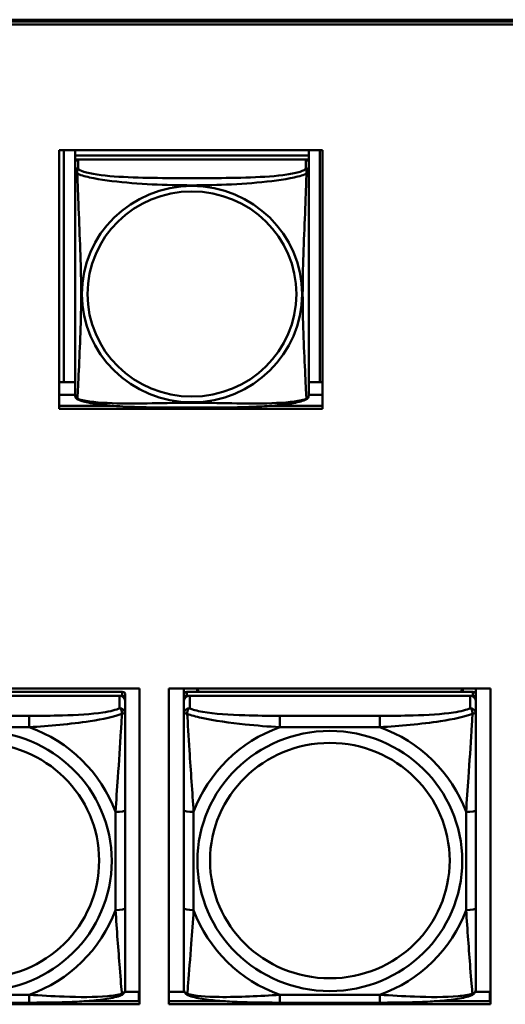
# Model space of a CAD drawing. Header units: inches. Extents: x 0.8 to 75.7, y -7.8 to 49.3.
# Tile 136 of 256: x 40.7 to 41.7, y 19.5 to 21.5. Entities that reach past the tile are written whole.
import ezdxf

# ---------------------------------------------------------------- set-up
doc = ezdxf.new("R2010")
doc.units = ezdxf.units.IN
doc.header["$MEASUREMENT"] = 0
doc.layers.add('Visible Edges(ROSSANSI)', color=7, linetype='Continuous', lineweight=50)
doc.layers.add('Visible Tangent Edges(ROSSANSI)', color=7, linetype='Continuous', lineweight=50)

msp = doc.modelspace()

# ---------------------------------------------------------------- linework, layer by layer
at = {"layer": 'Visible Edges(ROSSANSI)'}
for p, q in [((33.0242, 21.5222), (56.0803, 21.5222)), ((33.0242, 21.5184), (56.0803, 21.5184)), ((56.0803, 21.5184), (33.0242, 21.5184)), ((56.0803, 21.5123), (33.0242, 21.5123)), ((40.8095, 21.258), (41.3419, 21.258)), ((40.8095, 20.7353), (40.8095, 21.258)), ((40.8189, 20.7889), (40.8189, 21.258)), ((40.8416, 21.258), (40.8416, 21.2476)), ((41.314, 21.2476), (40.8416, 21.2476)), ((40.8416, 21.2476), (40.8416, 21.2394)), ((40.8416, 21.2476), (41.314, 21.2476)), ((40.8416, 21.2476), (40.8416, 21.2476)), ((41.314, 21.258), (41.314, 21.2476)), ((41.314, 21.2476), (41.314, 21.2394)), ((41.314, 21.2476), (41.314, 21.2476)), ((41.3366, 21.258), (41.3366, 20.7889)), ((41.3419, 21.258), (41.3419, 20.7353)), ((40.8416, 21.2337), (40.8416, 21.2394)), ((40.8416, 21.2394), (40.8474, 21.2394)), ((40.8416, 21.2336), (40.8416, 21.2159)), ((41.3081, 21.2394), (40.8475, 21.2394)), ((41.3082, 21.2394), (41.314, 21.2394)), ((41.314, 21.2394), (41.314, 21.2336)), ((41.314, 21.2159), (41.314, 21.2336)), ((40.8416, 21.216), (40.8416, 21.216)), ((40.8416, 21.2157), (40.8416, 21.2157)), ((40.8189, 20.7889), (40.8095, 20.7893)), ((40.8416, 20.7889), (40.8189, 20.7889)), ((41.3366, 20.7889), (41.314, 20.7889)), ((41.3366, 20.7889), (41.3419, 20.7891)), ((40.8416, 20.7632), (40.8095, 20.7632)), ((41.3419, 20.7632), (41.314, 20.7632)), ((40.8095, 20.7413), (40.9185, 20.7413)), ((41.3419, 20.7353), (40.8095, 20.7353)), ((41.2372, 20.7413), (41.3419, 20.7413)), ((40.3214, 20.1697), (40.972, 20.1697)), ((40.937, 20.163), (40.3583, 20.163)), ((40.3583, 20.1548), (40.937, 20.1548)), ((40.9311, 20.1548), (40.3642, 20.1548)), ((40.943, 20.149), (40.943, 20.1572)), ((40.972, 20.1697), (40.972, 19.531)), ((41.0314, 19.531), (41.0314, 20.1697)), ((41.0314, 20.1697), (41.682, 20.1697)), ((41.0615, 20.1572), (41.0615, 20.1697)), ((41.0615, 20.1572), (41.0615, 20.149)), ((41.6462, 20.163), (41.0674, 20.163)), ((41.0674, 20.1548), (41.6462, 20.1548)), ((41.6403, 20.1548), (41.0733, 20.1548)), ((41.0881, 20.163), (41.0881, 20.1697)), ((41.0919, 20.163), (41.0885, 20.1697)), ((41.625, 20.1697), (41.6217, 20.163)), ((41.6255, 20.1697), (41.6255, 20.163)), ((41.6521, 20.1697), (41.6521, 20.1572)), ((41.6521, 20.149), (41.6521, 20.1572)), ((41.682, 20.1697), (41.682, 19.531)), ((40.943, 20.149), (40.943, 20.1432)), ((40.943, 20.1183), (40.943, 20.1432)), ((41.0615, 20.1432), (41.0615, 20.149)), ((41.0615, 20.1432), (41.0615, 20.1183)), ((41.6521, 20.149), (41.6521, 20.1432)), ((41.6521, 20.1183), (41.6521, 20.1432)), ((40.943, 19.7252), (40.943, 19.9238)), ((41.0615, 19.9238), (41.0615, 19.7252)), ((41.6521, 19.7252), (41.6521, 19.9238)), ((40.9417, 19.5559), (40.9701, 19.5559)), ((40.9701, 19.5559), (40.9701, 19.5371)), ((41.0314, 19.5559), (41.0628, 19.5559)), ((41.6508, 19.5559), (41.6801, 19.5559)), ((41.6801, 19.5559), (41.6801, 19.5371)), ((40.7488, 19.5343), (40.5465, 19.5343)), ((40.859, 19.5371), (40.972, 19.5371)), ((40.972, 19.548), (40.9701, 19.548)), ((41.0314, 19.5371), (41.1454, 19.5371)), ((41.4579, 19.5343), (41.2556, 19.5343)), ((41.5681, 19.5371), (41.682, 19.5371)), ((41.682, 19.548), (41.6801, 19.548)), ((40.972, 19.531), (40.3214, 19.531)), ((41.682, 19.531), (41.0314, 19.531))]:
    msp.add_line(p, q, dxfattribs=at)
for centre, major_axis, start_param, end_param in [((40.8475, 21.2336), (-0.00591, 0), 4.712389, 6.283185), ((41.3081, 21.2336), (0.00591, 0), 0, 1.570796), ((40.9311, 20.1432), (0.0118, 0), 0, 1.570796), ((40.937, 20.1572), (0.00591, 0), 0, 1.570796), ((40.937, 20.149), (0.00591, 0), 0, 1.570796), ((41.0674, 20.1572), (-0.00591, 0), 4.712389, 6.283185), ((41.0733, 20.1432), (-0.0118, 0), 4.712389, 6.283185), ((41.0674, 20.149), (-0.00591, 0), 4.712389, 6.283185), ((41.6403, 20.1432), (0.0118, 0), 0, 1.570796), ((41.6462, 20.1572), (0.00591, 0), 0, 1.570796), ((41.6462, 20.149), (0.00591, 0), 0, 1.570796)]:
    msp.add_ellipse(centre, major_axis=major_axis, ratio=0.981793, start_param=start_param, end_param=end_param, dxfattribs=at)
for points, knots in [([(40.8416, 21.2159), (40.8416, 21.2127), (40.8416, 21.1995), (40.8416, 21.1727), (40.8416, 21.1553), (40.8416, 21.15)], [0.3257308, 0.3257308, 0.3257308, 0.3257308, 0.4265607, 0.5273906, 0.5696181, 0.5696181, 0.5696181, 0.5696181]), ([(41.314, 21.1224), (41.314, 21.1373), (41.314, 21.1646), (41.314, 21.1994), (41.314, 21.2127), (41.314, 21.2159)], [1.4210797, 1.4210797, 1.4210797, 1.4210797, 1.5356898, 1.6365197, 1.7373496, 1.7373496, 1.7373496, 1.7373496]), ([(40.8416, 20.8009), (40.8416, 20.8123), (40.8416, 20.8254), (40.8416, 20.8557), (40.8416, 20.8733), (40.8416, 20.9233), (40.8416, 20.9562), (40.8416, 21.0151), (40.8416, 21.0413), (40.8416, 21.0953), (40.8416, 21.124), (40.8416, 21.15)], [0, 0, 0, 0, 0.1149805, 0.1149805, 0.2563588, 0.2563588, 0.510689, 0.510689, 0.7126146, 0.7126146, 0.9227352, 0.9227352, 0.9227352, 0.9227352]), ([(41.314, 21.1224), (41.314, 21.1026), (41.314, 21.0824), (41.314, 21.0351), (41.314, 21.0079), (41.314, 20.9519), (41.314, 20.9229), (41.314, 20.8653), (41.314, 20.8359), (41.314, 20.8113)], [0, 0, 0, 0, 0.1521476, 0.1521476, 0.3615771, 0.3615771, 0.5863616, 0.5863616, 0.8171616, 0.8171616, 0.8171616, 0.8171616]), ([(41.314, 20.763), (41.314, 20.7646), (41.314, 20.7671), (41.314, 20.7854), (41.314, 20.8031), (41.314, 20.8113)], [0.3525676, 0.3525676, 0.3525676, 0.3525676, 0.4265607, 0.5273906, 0.6043474, 0.6043474, 0.6043474, 0.6043474]), ([(40.8416, 20.8009), (40.8416, 20.7966), (40.8416, 20.783), (40.8416, 20.7671), (40.8416, 20.7646), (40.8416, 20.763)], [1.4921516, 1.4921516, 1.4921516, 1.4921516, 1.5356898, 1.6365197, 1.7105064, 1.7105064, 1.7105064, 1.7105064]), ([(40.8417, 20.7609), (40.8417, 20.7613), (40.8416, 20.7616), (40.8416, 20.7623), (40.8416, 20.7626), (40.8416, 20.7629), (40.8416, 20.7629), (40.8416, 20.7629), (40.8416, 20.7629), (40.8416, 20.7629), (40.8416, 20.763), (40.8416, 20.763), (40.8416, 20.763), (40.8416, 20.763), (40.8416, 20.763), (40.8416, 20.763)], [0, 0, 0, 0, 0.002814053, 0.002814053, 0.004923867, 0.004923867, 0.005121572, 0.005121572, 0.005195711, 0.005195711, 0.00523086, 0.00523086, 0.005248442, 0.005248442, 0.00525914, 0.00525914, 0.00525914, 0.00525914]), ([(40.8458, 20.7549), (40.8448, 20.7554), (40.844, 20.7561), (40.8427, 20.7577), (40.8424, 20.7586), (40.8421, 20.7594), (40.8421, 20.7595), (40.842, 20.7596)], [0, 0, 0, 0, 0.01399503, 0.01399503, 0.02853092, 0.02853092, 0.03046536, 0.03046536, 0.03046536, 0.03046536]), ([(41.3097, 20.7548), (41.3027, 20.7512), (41.2939, 20.7489), (41.2734, 20.7451), (41.2621, 20.7436), (41.237, 20.7412), (41.2228, 20.7403), (41.1882, 20.7387), (41.1675, 20.7382), (41.1087, 20.7376), (41.0706, 20.7376), (41.0009, 20.738), (40.9688, 20.7384), (40.9208, 20.741), (40.9036, 20.7424), (40.881, 20.7454), (40.874, 20.7465), (40.859, 20.7497), (40.8518, 20.7517), (40.8458, 20.7548)], [0, 0, 0, 0, 0.111794, 0.111794, 0.213129, 0.213129, 0.32561, 0.32561, 0.483625, 0.483625, 0.773884, 0.773884, 1.015019, 1.015019, 1.153524, 1.153524, 1.222431, 1.222431, 1.317384, 1.317384, 1.317384, 1.317384]), ([(41.3136, 20.7598), (41.3135, 20.7593), (41.3133, 20.7588), (41.3127, 20.7576), (41.3123, 20.757), (41.3113, 20.7558), (41.3105, 20.7553), (41.3098, 20.7549)], [0.00960018, 0.00960018, 0.00960018, 0.00960018, 0.02025308, 0.02025308, 0.03091864, 0.03091864, 0.04195142, 0.04195142, 0.04195142, 0.04195142]), ([(41.314, 20.7637), (41.314, 20.7634), (41.314, 20.7633), (41.314, 20.7631), (41.314, 20.763), (41.314, 20.763), (41.314, 20.763), (41.314, 20.763), (41.314, 20.763), (41.314, 20.763), (41.314, 20.763), (41.314, 20.763), (41.314, 20.763), (41.314, 20.763), (41.314, 20.7616), (41.3139, 20.7609)], [0, 0, 0, 0, 0.01376947, 0.01376947, 0.02049948, 0.02049948, 0.02378019, 0.02378019, 0.0253787, 0.0253787, 0.02597814, 0.02597814, 0.02600242, 0.02600242, 0.03134028, 0.03134028, 0.03134028, 0.03134028]), ([(41.314, 20.763), (41.314, 20.763), (41.314, 20.763), (41.314, 20.763), (41.314, 20.763), (41.314, 20.763), (41.314, 20.763), (41.314, 20.763), (41.314, 20.763), (41.314, 20.763), (41.314, 20.763), (41.314, 20.763), (41.314, 20.763), (41.314, 20.763), (41.314, 20.7629), (41.314, 20.7629), (41.314, 20.7629), (41.314, 20.7627), (41.314, 20.7625), (41.314, 20.7619), (41.3139, 20.7614), (41.3139, 20.7609)], [0, 0, 0, 0, 0.000069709, 0.000069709, 0.000139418, 0.000139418, 0.000278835, 0.000278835, 0.000348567, 0.000348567, 0.000384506, 0.000384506, 0.000401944, 0.000401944, 0.000436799, 0.000436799, 0.000566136, 0.000566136, 0.001945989, 0.001945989, 0.005629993, 0.005629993, 0.005629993, 0.005629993]), ([(40.943, 19.9238), (40.943, 19.9471), (40.943, 19.9708), (40.943, 19.9945), (40.943, 20.0256), (40.943, 20.0579), (40.943, 20.0847), (40.943, 20.0986), (40.943, 20.1106), (40.943, 20.1183)], [0.2569537, 0.2569537, 0.2569537, 0.2569537, 0.4371919, 0.4371919, 0.4371919, 0.6739428, 0.6739428, 0.6739428, 0.7963818, 0.7963818, 0.7963818, 0.7963818]), ([(41.0615, 20.1183), (41.0615, 20.1092), (41.0615, 20.0939), (41.0615, 20.0768), (41.0615, 20.0504), (41.0615, 20.0201), (41.0615, 19.9907), (41.0615, 19.9682), (41.0615, 19.9458), (41.0615, 19.9238)], [-0.7968224, -0.7968224, -0.7968224, -0.7968224, -0.6514613, -0.6514613, -0.6514613, -0.427691, -0.427691, -0.427691, -0.2569517, -0.2569517, -0.2569517, -0.2569517]), ([(41.6521, 19.9238), (41.6521, 19.9471), (41.6521, 19.9708), (41.6521, 19.9945), (41.6521, 20.0256), (41.6521, 20.0579), (41.6521, 20.0847), (41.6521, 20.0986), (41.6521, 20.1106), (41.6521, 20.1183)], [0.2569537, 0.2569537, 0.2569537, 0.2569537, 0.4371919, 0.4371919, 0.4371919, 0.6739428, 0.6739428, 0.6739428, 0.7963818, 0.7963818, 0.7963818, 0.7963818]), ([(40.943, 19.5617), (40.943, 19.5639), (40.943, 19.5731), (40.943, 19.5858), (40.943, 19.6054), (40.943, 19.6323), (40.943, 19.66), (40.943, 19.6811), (40.943, 19.7032), (40.943, 19.7252)], [-0.7968224, -0.7968224, -0.7968224, -0.7968224, -0.6514613, -0.6514613, -0.6514613, -0.427691, -0.427691, -0.427691, -0.2569517, -0.2569517, -0.2569517, -0.2569517]), ([(41.0615, 19.7252), (41.0615, 19.702), (41.0615, 19.6786), (41.0615, 19.6564), (41.0615, 19.6273), (41.0615, 19.599), (41.0615, 19.5801), (41.0615, 19.5704), (41.0615, 19.5635), (41.0615, 19.5617)], [0.2569537, 0.2569537, 0.2569537, 0.2569537, 0.4371919, 0.4371919, 0.4371919, 0.6739428, 0.6739428, 0.6739428, 0.7963818, 0.7963818, 0.7963818, 0.7963818]), ([(41.6521, 19.5617), (41.6521, 19.5639), (41.6521, 19.5731), (41.6521, 19.5858), (41.6521, 19.6054), (41.6521, 19.6323), (41.6521, 19.66), (41.6521, 19.6811), (41.6521, 19.7032), (41.6521, 19.7252)], [-0.7968224, -0.7968224, -0.7968224, -0.7968224, -0.6514613, -0.6514613, -0.6514613, -0.427691, -0.427691, -0.427691, -0.2569517, -0.2569517, -0.2569517, -0.2569517]), ([(40.9349, 19.5494), (40.936, 19.5498), (40.9371, 19.5505), (40.939, 19.552), (40.9399, 19.553), (40.9413, 19.5549), (40.9418, 19.5559), (40.9425, 19.5578), (40.9427, 19.5587), (40.9429, 19.5603), (40.943, 19.561), (40.943, 19.5617)], [0.02510739, 0.02510739, 0.02510739, 0.02510739, 0.03073999, 0.03073999, 0.03637259, 0.03637259, 0.0420052, 0.0420052, 0.0476378, 0.0476378, 0.0532704, 0.0532704, 0.0532704, 0.0532704]), ([(41.0696, 19.5494), (41.0685, 19.5498), (41.0674, 19.5505), (41.0654, 19.552), (41.0646, 19.553), (41.0632, 19.5549), (41.0627, 19.5559), (41.062, 19.5578), (41.0618, 19.5587), (41.0616, 19.5603), (41.0615, 19.561), (41.0615, 19.5617)], [0.02510739, 0.02510739, 0.02510739, 0.02510739, 0.03073999, 0.03073999, 0.03637259, 0.03637259, 0.0420052, 0.0420052, 0.0476378, 0.0476378, 0.0532704, 0.0532704, 0.0532704, 0.0532704]), ([(41.644, 19.5494), (41.6451, 19.5498), (41.6462, 19.5505), (41.6481, 19.552), (41.649, 19.553), (41.6504, 19.5549), (41.6509, 19.5559), (41.6516, 19.5578), (41.6518, 19.5587), (41.652, 19.5603), (41.6521, 19.561), (41.6521, 19.5617)], [0.02510739, 0.02510739, 0.02510739, 0.02510739, 0.03073999, 0.03073999, 0.03637259, 0.03637259, 0.0420052, 0.0420052, 0.0476378, 0.0476378, 0.0532704, 0.0532704, 0.0532704, 0.0532704]), ([(40.9349, 19.5494), (40.9265, 19.5459), (40.917, 19.5439), (40.8949, 19.5403), (40.8828, 19.5389), (40.8571, 19.5368), (40.8438, 19.5361), (40.8169, 19.535), (40.8033, 19.5347), (40.776, 19.5343), (40.7624, 19.5343), (40.7488, 19.5343)], [-0.7703505, -0.7703505, -0.7703505, -0.7703505, -0.6676711, -0.6676711, -0.5649918, -0.5649918, -0.4623124, -0.4623124, -0.3596331, -0.3596331, -0.2569537, -0.2569537, -0.2569537, -0.2569537]), ([(41.2556, 19.5343), (41.2421, 19.5343), (41.2284, 19.5343), (41.2012, 19.5347), (41.1876, 19.535), (41.1607, 19.5361), (41.1474, 19.5368), (41.1217, 19.5389), (41.1096, 19.5403), (41.0875, 19.5439), (41.078, 19.5459), (41.0696, 19.5494)], [0.2569517, 0.2569517, 0.2569517, 0.2569517, 0.3597049, 0.3597049, 0.4624581, 0.4624581, 0.5652112, 0.5652112, 0.6679644, 0.6679644, 0.7707176, 0.7707176, 0.7707176, 0.7707176]), ([(41.644, 19.5494), (41.6356, 19.5459), (41.6261, 19.5439), (41.604, 19.5403), (41.5919, 19.5389), (41.5662, 19.5368), (41.5529, 19.5361), (41.526, 19.535), (41.5124, 19.5347), (41.4851, 19.5343), (41.4715, 19.5343), (41.4579, 19.5343)], [-0.7703505, -0.7703505, -0.7703505, -0.7703505, -0.6676711, -0.6676711, -0.5649918, -0.5649918, -0.4623124, -0.4623124, -0.3596331, -0.3596331, -0.2569537, -0.2569537, -0.2569537, -0.2569537])]:
    msp.add_open_spline(points, degree=3, knots=knots, dxfattribs=at)
for points in [[(40.8416, 20.763), (40.8416, 20.7632), (40.8416, 20.7632), (40.8416, 20.7637)], [(40.8458, 20.7549), (40.8458, 20.7549), (40.8458, 20.7549), (40.8458, 20.7549)], [(41.3098, 20.7549), (41.3098, 20.7549), (41.3098, 20.7549), (41.3098, 20.7549)], [(41.3139, 20.7611), (41.3139, 20.761), (41.3138, 20.7609), (41.3138, 20.7608)]]:
    msp.add_open_spline(points, degree=3, dxfattribs=at)
at = {"layer": 'Visible Tangent Edges(ROSSANSI)'}
for p, q in [((40.8475, 21.2217), (40.8475, 21.2394)), ((41.3081, 21.2394), (41.3081, 21.2217)), ((40.9311, 20.1548), (40.9311, 20.1299)), ((40.937, 20.163), (40.937, 20.1548)), ((41.0674, 20.1548), (41.0674, 20.163)), ((41.0733, 20.1299), (41.0733, 20.1548)), ((41.6403, 20.1548), (41.6403, 20.1299)), ((41.6462, 20.163), (41.6462, 20.1548)), ((40.7488, 20.1144), (40.5465, 20.1144)), ((40.7488, 20.1144), (40.7488, 20.0914)), ((41.2556, 20.1144), (41.2556, 20.0914)), ((41.4579, 20.1144), (41.2556, 20.1144)), ((41.4579, 20.1144), (41.4579, 20.0914)), ((40.5465, 20.0914), (40.7488, 20.0914)), ((41.2556, 20.0914), (41.4579, 20.0914)), ((40.9233, 19.9201), (40.9233, 19.7215)), ((41.0812, 19.7215), (41.0812, 19.9201)), ((41.6324, 19.9201), (41.6324, 19.7215)), ((40.7488, 19.5502), (40.5465, 19.5502)), ((40.7488, 19.5343), (40.7488, 19.5502)), ((41.4579, 19.5502), (41.2556, 19.5502)), ((41.2556, 19.5343), (41.2556, 19.5502)), ((41.4579, 19.5343), (41.4579, 19.5502))]:
    msp.add_line(p, q, dxfattribs=at)
for centre, major_axis, ratio, start_param, end_param in [((40.8475, 21.2159), (-0.00591, 0), 0.981793, 4.712389, 6.283185), ((41.3081, 21.2159), (0.00591, 0), 0.981793, 0, 1.570796), ((40.9311, 20.1183), (0.0118, 0), 0.981793, 0, 1.570796), ((41.0733, 20.1183), (-0.0118, 0), 0.981793, 4.712389, 6.283185), ((41.6403, 20.1183), (0.0118, 0), 0.981793, 0, 1.570796), ((40.6477, 19.8208), (0.2936, 0), 0.981793, 0.351767, 1.21903), ((41.3568, 19.8208), (-0.2936, 0), 0.981793, 5.064156, 5.931419), ((41.3568, 19.8208), (0.2936, 0), 0.981793, 0.351767, 1.21903), ((40.9233, 19.9238), (0.0197, 0), 0.189952, 4.712389, 6.283185), ((41.0812, 19.9238), (-0.0197, 0), 0.189952, 0, 1.570796), ((41.6324, 19.9238), (0.0197, 0), 0.189952, 4.712389, 6.283185), ((40.6477, 19.8208), (0.2936, 0), 0.981793, 5.064156, 5.931419), ((40.9233, 19.7252), (0.0197, 0), 0.189952, 4.712389, 6.283185), ((41.0812, 19.7252), (-0.0197, 0), 0.189952, 0, 1.570796), ((41.3568, 19.8208), (-0.2936, 0), 0.981793, 0.351767, 1.21903), ((41.3568, 19.8208), (0.2936, 0), 0.981793, 5.064156, 5.931419), ((41.6324, 19.7252), (0.0197, 0), 0.189952, 4.712389, 6.283185)]:
    msp.add_ellipse(centre, major_axis=major_axis, ratio=ratio, start_param=start_param, end_param=end_param, dxfattribs=at)
for centre, major_axis in [((41.0778, 20.9672), (-0.2227, 0)), ((41.0778, 20.9674), (-0.2113, 0)), ((40.6477, 19.8208), (-0.2678, 0)), ((41.3568, 19.8208), (-0.2678, 0)), ((40.6477, 19.8216), (-0.2424, 0)), ((41.3568, 19.8216), (-0.2424, 0))]:
    msp.add_ellipse(centre, major_axis=major_axis, ratio=0.981793, dxfattribs=at)
for points, knots in [([(40.8416, 21.2159), (40.8416, 21.2143), (40.8417, 21.214), (40.8461, 21.2107), (40.8461, 21.2106), (40.8461, 21.2106)], [-0.0844808, -0.0844808, -0.0844808, -0.0844808, 0, 0, 0.00025915, 0.00025915, 0.00025915, 0.00025915]), ([(40.8461, 21.2106), (40.8461, 21.2107), (40.8461, 21.2107), (40.8449, 21.2172), (40.847, 21.2196), (40.8475, 21.2217)], [-0.00025532, -0.00025532, -0.00025532, -0.00025532, 0, 0, 0.0844808, 0.0844808, 0.0844808, 0.0844808]), ([(40.8461, 20.7557), (40.8462, 20.7564), (40.8462, 20.7573), (40.8463, 20.7583), (40.8466, 20.763), (40.8469, 20.7708), (40.8474, 20.7803), (40.8484, 20.7991), (40.8495, 20.8242), (40.8507, 20.8499), (40.8518, 20.8756), (40.8529, 20.9019), (40.8534, 20.928), (40.8539, 20.9541), (40.8539, 20.9802), (40.8534, 21.0066), (40.8529, 21.0331), (40.8518, 21.0599), (40.8507, 21.0878), (40.8496, 21.1157), (40.8484, 21.1447), (40.8474, 21.1704), (40.8469, 21.1833), (40.8466, 21.1953), (40.8463, 21.205), (40.8462, 21.207), (40.8462, 21.2089), (40.8461, 21.2106)], [-1.657268, -1.657268, -1.657268, -1.657268, -1.63652, -1.63652, -1.63652, -1.53569, -1.53569, -1.53569, -1.33403, -1.33403, -1.33403, -1.13237, -1.13237, -1.13237, -0.93071, -0.93071, -0.93071, -0.72905, -0.72905, -0.72905, -0.527391, -0.527391, -0.527391, -0.426561, -0.426561, -0.426561, -0.405807, -0.405807, -0.405807, -0.405807]), ([(40.8461, 21.2106), (40.8474, 21.2101), (40.8556, 21.2067), (40.8881, 21.1987), (40.9565, 21.191), (41.038, 21.187), (41.1175, 21.187), (41.1987, 21.1909), (41.2675, 21.1987), (41.3, 21.2067), (41.3082, 21.2101), (41.3095, 21.2106)], [-1.657326, -1.657326, -1.657326, -1.657326, -1.63652, -1.53569, -1.33403, -1.13237, -0.93071, -0.72905, -0.527391, -0.426561, -0.405812, -0.405812, -0.405812, -0.405812]), ([(41.3081, 21.2217), (41.3074, 21.2192), (41.299, 21.2142), (41.2614, 21.2067), (41.1967, 21.2025), (41.1175, 21.2017), (41.0381, 21.2017), (40.9585, 21.2025), (40.8942, 21.2067), (40.8567, 21.2142), (40.8482, 21.2192), (40.8475, 21.2217)], [0.325731, 0.325731, 0.325731, 0.325731, 0.426561, 0.527391, 0.72905, 0.93071, 1.13237, 1.33403, 1.53569, 1.63652, 1.73735, 1.73735, 1.73735, 1.73735]), ([(41.3095, 21.2106), (41.3094, 21.2088), (41.3091, 21.1977), (41.3078, 21.159), (41.3048, 21.0872), (41.3016, 21.0062), (41.3017, 20.9282), (41.3048, 20.8494), (41.3078, 20.7865), (41.3091, 20.7614), (41.3094, 20.7564), (41.3095, 20.7557)], [-1.657326, -1.657326, -1.657326, -1.657326, -1.63652, -1.53569, -1.33403, -1.13237, -0.93071, -0.72905, -0.527391, -0.426561, -0.405812, -0.405812, -0.405812, -0.405812]), ([(41.3081, 21.2217), (41.3086, 21.2196), (41.3106, 21.2172), (41.3095, 21.2107), (41.3095, 21.2107), (41.3095, 21.2106)], [-0.0844808, -0.0844808, -0.0844808, -0.0844808, 0, 0, 0.00025611, 0.00025611, 0.00025611, 0.00025611]), ([(41.3095, 21.2106), (41.3095, 21.2106), (41.3095, 21.2107), (41.3139, 21.214), (41.314, 21.2143), (41.314, 21.2159)], [-0.00025352, -0.00025352, -0.00025352, -0.00025352, 0, 0, 0.0844808, 0.0844808, 0.0844808, 0.0844808]), ([(40.8461, 20.7557), (40.8461, 20.7557), (40.8461, 20.7557), (40.8431, 20.7565), (40.8421, 20.7587), (40.8417, 20.7608)], [-0.00026023, -0.00026023, -0.00026023, -0.00026023, 0, 0, 0.05743864, 0.05743864, 0.05743864, 0.05743864]), ([(40.8458, 20.7549), (40.8457, 20.7549), (40.8458, 20.7551), (40.8461, 20.7557), (40.8461, 20.7557), (40.8461, 20.7557)], [-0.02254962, -0.02254962, -0.02254962, -0.02254962, 0, 0, 0.00025967, 0.00025967, 0.00025967, 0.00025967]), ([(41.3094, 20.7557), (41.3082, 20.7552), (41.3, 20.7525), (41.2674, 20.747), (41.1991, 20.7452), (41.1175, 20.7474), (41.0381, 20.7474), (40.9569, 20.7452), (40.888, 20.747), (40.8556, 20.7525), (40.8474, 20.7552), (40.8461, 20.7557)], [-1.657325, -1.657325, -1.657325, -1.657325, -1.63652, -1.53569, -1.33403, -1.13237, -0.93071, -0.72905, -0.527391, -0.426561, -0.405811, -0.405811, -0.405811, -0.405811]), ([(41.3138, 20.7608), (41.3135, 20.7587), (41.3125, 20.7565), (41.3095, 20.7557), (41.3095, 20.7557), (41.3095, 20.7557)], [-0.05744631, -0.05744631, -0.05744631, -0.05744631, 0, 0, 0.00025622, 0.00025622, 0.00025622, 0.00025622]), ([(41.3095, 20.7557), (41.3095, 20.7557), (41.3095, 20.7557), (41.3098, 20.7551), (41.3099, 20.7549), (41.3098, 20.7549)], [-0.00025371, -0.00025371, -0.00025371, -0.00025371, 0, 0, 0.02254963, 0.02254963, 0.02254963, 0.02254963]), ([(40.9311, 20.1299), (40.9254, 20.1264), (40.9129, 20.1234), (40.8977, 20.1212), (40.8743, 20.1178), (40.8451, 20.1161), (40.8161, 20.1152), (40.7939, 20.1146), (40.7712, 20.1144), (40.7488, 20.1144)], [-0.7968224, -0.7968224, -0.7968224, -0.7968224, -0.6514613, -0.6514613, -0.6514613, -0.427691, -0.427691, -0.427691, -0.2569517, -0.2569517, -0.2569517, -0.2569517]), ([(40.7488, 20.0914), (40.7893, 20.0937), (40.8317, 20.0975), (40.8973, 20.1075), (40.9217, 20.1126), (40.9361, 20.1184)], [0.2569517, 0.2569517, 0.2569517, 0.2569517, 0.5559983, 0.5559983, 0.7482818, 0.7482818, 0.7482818, 0.7482818]), ([(40.9361, 20.1184), (40.9356, 20.1084), (40.935, 20.0963), (40.9325, 20.0542), (40.9302, 20.0211), (40.9263, 19.966), (40.9247, 19.943), (40.9233, 19.9201)], [-0.7478145, -0.7478145, -0.7478145, -0.7478145, -0.6493253, -0.6493253, -0.427691, -0.427691, -0.2569537, -0.2569537, -0.2569537, -0.2569537]), ([(40.9311, 20.1299), (40.9317, 20.1296), (40.9322, 20.1293), (40.9331, 20.1285), (40.9335, 20.1281), (40.934, 20.1273), (40.9342, 20.127), (40.9346, 20.1264), (40.9347, 20.1262), (40.935, 20.1255), (40.9352, 20.125), (40.9356, 20.1235), (40.9358, 20.1225), (40.9361, 20.1205), (40.9361, 20.1195), (40.9361, 20.1184)], [-0.0532704, -0.0532704, -0.0532704, -0.0532704, -0.04377373, -0.04377373, -0.03521335, -0.03521335, -0.02986312, -0.02986312, -0.02651922, -0.02651922, -0.01983142, -0.01983142, -0.00913095, -0.00913095, 0.00023197, 0.00023197, 0.00023197, 0.00023197]), ([(40.9361, 20.1184), (40.9369, 20.1187), (40.9377, 20.1189), (40.9391, 20.1193), (40.9398, 20.1194), (40.9407, 20.1195), (40.941, 20.1195), (40.9415, 20.1195), (40.9416, 20.1195), (40.9419, 20.1195), (40.9421, 20.1194), (40.9425, 20.1193), (40.9426, 20.1191), (40.9429, 20.1188), (40.943, 20.1186), (40.943, 20.1183)], [-0.00023197, -0.00023197, -0.00023197, -0.00023197, 0.00913095, 0.00913095, 0.01983142, 0.01983142, 0.02651922, 0.02651922, 0.02986312, 0.02986312, 0.03521335, 0.03521335, 0.04377373, 0.04377373, 0.0532704, 0.0532704, 0.0532704, 0.0532704]), ([(41.0615, 20.1183), (41.0615, 20.1186), (41.0616, 20.1188), (41.0618, 20.1191), (41.062, 20.1193), (41.0624, 20.1194), (41.0626, 20.1195), (41.0629, 20.1195), (41.063, 20.1195), (41.0634, 20.1195), (41.0637, 20.1195), (41.0647, 20.1194), (41.0653, 20.1193), (41.0668, 20.1189), (41.0675, 20.1187), (41.0684, 20.1184)], [-0.0532704, -0.0532704, -0.0532704, -0.0532704, -0.04377373, -0.04377373, -0.03521335, -0.03521335, -0.02986312, -0.02986312, -0.02651922, -0.02651922, -0.01983142, -0.01983142, -0.00913095, -0.00913095, 0.00023197, 0.00023197, 0.00023197, 0.00023197]), ([(41.0684, 20.1184), (41.0683, 20.1195), (41.0684, 20.1205), (41.0686, 20.1225), (41.0688, 20.1235), (41.0693, 20.125), (41.0695, 20.1255), (41.0698, 20.1262), (41.0699, 20.1264), (41.0702, 20.127), (41.0704, 20.1273), (41.071, 20.1281), (41.0714, 20.1285), (41.0723, 20.1293), (41.0728, 20.1296), (41.0733, 20.1299)], [-0.00023197, -0.00023197, -0.00023197, -0.00023197, 0.00913095, 0.00913095, 0.01983142, 0.01983142, 0.02651922, 0.02651922, 0.02986312, 0.02986312, 0.03521335, 0.03521335, 0.04377373, 0.04377373, 0.0532704, 0.0532704, 0.0532704, 0.0532704]), ([(41.0684, 20.1184), (41.076, 20.1155), (41.086, 20.1126), (41.1231, 20.1044), (41.1548, 20.1001), (41.209, 20.0946), (41.2323, 20.0927), (41.2556, 20.0914)], [-0.7478145, -0.7478145, -0.7478145, -0.7478145, -0.6493253, -0.6493253, -0.427691, -0.427691, -0.2569537, -0.2569537, -0.2569537, -0.2569537]), ([(41.0812, 19.9201), (41.0788, 19.9598), (41.0755, 20.002), (41.0709, 20.0719), (41.0693, 20.0994), (41.0684, 20.1184)], [0.2569517, 0.2569517, 0.2569517, 0.2569517, 0.5559983, 0.5559983, 0.7482818, 0.7482818, 0.7482818, 0.7482818]), ([(41.2556, 20.1144), (41.232, 20.1144), (41.208, 20.1146), (41.1846, 20.1154), (41.1539, 20.1163), (41.1231, 20.1183), (41.0998, 20.1223), (41.0878, 20.1244), (41.0782, 20.127), (41.0733, 20.1299)], [0.2569537, 0.2569537, 0.2569537, 0.2569537, 0.4371919, 0.4371919, 0.4371919, 0.6739428, 0.6739428, 0.6739428, 0.7963818, 0.7963818, 0.7963818, 0.7963818]), ([(41.6403, 20.1299), (41.6345, 20.1264), (41.622, 20.1234), (41.6068, 20.1212), (41.5834, 20.1178), (41.5543, 20.1161), (41.5252, 20.1152), (41.503, 20.1146), (41.4803, 20.1144), (41.4579, 20.1144)], [-0.7968224, -0.7968224, -0.7968224, -0.7968224, -0.6514613, -0.6514613, -0.6514613, -0.427691, -0.427691, -0.427691, -0.2569517, -0.2569517, -0.2569517, -0.2569517]), ([(41.4579, 20.0914), (41.4984, 20.0937), (41.5408, 20.0975), (41.6064, 20.1075), (41.6309, 20.1126), (41.6452, 20.1184)], [0.2569517, 0.2569517, 0.2569517, 0.2569517, 0.5559983, 0.5559983, 0.7482818, 0.7482818, 0.7482818, 0.7482818]), ([(41.6452, 20.1184), (41.6447, 20.1084), (41.6441, 20.0963), (41.6416, 20.0542), (41.6393, 20.0211), (41.6354, 19.966), (41.6338, 19.943), (41.6324, 19.9201)], [-0.7478145, -0.7478145, -0.7478145, -0.7478145, -0.6493253, -0.6493253, -0.427691, -0.427691, -0.2569537, -0.2569537, -0.2569537, -0.2569537]), ([(41.6403, 20.1299), (41.6408, 20.1296), (41.6413, 20.1293), (41.6422, 20.1285), (41.6426, 20.1281), (41.6431, 20.1273), (41.6433, 20.127), (41.6437, 20.1264), (41.6438, 20.1262), (41.6441, 20.1255), (41.6443, 20.125), (41.6447, 20.1235), (41.6449, 20.1225), (41.6452, 20.1205), (41.6452, 20.1195), (41.6452, 20.1184)], [-0.0532704, -0.0532704, -0.0532704, -0.0532704, -0.04377373, -0.04377373, -0.03521335, -0.03521335, -0.02986312, -0.02986312, -0.02651922, -0.02651922, -0.01983142, -0.01983142, -0.00913095, -0.00913095, 0.00023197, 0.00023197, 0.00023197, 0.00023197]), ([(41.6452, 20.1184), (41.6461, 20.1187), (41.6468, 20.1189), (41.6483, 20.1193), (41.6489, 20.1194), (41.6498, 20.1195), (41.6502, 20.1195), (41.6506, 20.1195), (41.6507, 20.1195), (41.651, 20.1195), (41.6512, 20.1194), (41.6516, 20.1193), (41.6517, 20.1191), (41.652, 20.1188), (41.6521, 20.1186), (41.6521, 20.1183)], [-0.00023197, -0.00023197, -0.00023197, -0.00023197, 0.00913095, 0.00913095, 0.01983142, 0.01983142, 0.02651922, 0.02651922, 0.02986312, 0.02986312, 0.03521335, 0.03521335, 0.04377373, 0.04377373, 0.0532704, 0.0532704, 0.0532704, 0.0532704]), ([(40.9233, 19.7215), (40.9257, 19.6817), (40.929, 19.6407), (40.9336, 19.5817), (40.9352, 19.5613), (40.9361, 19.5521)], [0.2569517, 0.2569517, 0.2569517, 0.2569517, 0.5559983, 0.5559983, 0.7482818, 0.7482818, 0.7482818, 0.7482818]), ([(41.0684, 19.5521), (41.0689, 19.5571), (41.0695, 19.5647), (41.072, 19.5953), (41.0743, 19.6244), (41.0782, 19.6759), (41.0798, 19.6985), (41.0812, 19.7215)], [-0.7478145, -0.7478145, -0.7478145, -0.7478145, -0.6493253, -0.6493253, -0.427691, -0.427691, -0.2569537, -0.2569537, -0.2569537, -0.2569537]), ([(41.6324, 19.7215), (41.6348, 19.6817), (41.6381, 19.6407), (41.6427, 19.5817), (41.6443, 19.5613), (41.6452, 19.5521)], [0.2569517, 0.2569517, 0.2569517, 0.2569517, 0.5559983, 0.5559983, 0.7482818, 0.7482818, 0.7482818, 0.7482818]), ([(40.943, 19.5617), (40.943, 19.5609), (40.9429, 19.5601), (40.9426, 19.5587), (40.9425, 19.5581), (40.9421, 19.5571), (40.9419, 19.5568), (40.9416, 19.5562), (40.9415, 19.556), (40.941, 19.5554), (40.9407, 19.555), (40.9398, 19.554), (40.9391, 19.5535), (40.9377, 19.5526), (40.9369, 19.5523), (40.9361, 19.5521)], [-0.0532704, -0.0532704, -0.0532704, -0.0532704, -0.04377373, -0.04377373, -0.03521335, -0.03521335, -0.02986312, -0.02986312, -0.02651922, -0.02651922, -0.01983142, -0.01983142, -0.00913095, -0.00913095, 0.00023197, 0.00023197, 0.00023197, 0.00023197]), ([(41.0684, 19.5521), (41.0675, 19.5523), (41.0668, 19.5526), (41.0653, 19.5535), (41.0647, 19.554), (41.0637, 19.555), (41.0634, 19.5554), (41.063, 19.556), (41.0629, 19.5562), (41.0626, 19.5568), (41.0624, 19.5571), (41.062, 19.5581), (41.0618, 19.5587), (41.0616, 19.5601), (41.0615, 19.5609), (41.0615, 19.5617)], [-0.00023197, -0.00023197, -0.00023197, -0.00023197, 0.00913095, 0.00913095, 0.01983142, 0.01983142, 0.02651922, 0.02651922, 0.02986312, 0.02986312, 0.03521335, 0.03521335, 0.04377373, 0.04377373, 0.0532704, 0.0532704, 0.0532704, 0.0532704]), ([(41.6521, 19.5617), (41.6521, 19.5609), (41.652, 19.5601), (41.6517, 19.5587), (41.6516, 19.5581), (41.6512, 19.5571), (41.651, 19.5568), (41.6507, 19.5562), (41.6506, 19.556), (41.6502, 19.5554), (41.6498, 19.555), (41.6489, 19.554), (41.6483, 19.5535), (41.6468, 19.5526), (41.6461, 19.5523), (41.6452, 19.5521)], [-0.0532704, -0.0532704, -0.0532704, -0.0532704, -0.04377373, -0.04377373, -0.03521335, -0.03521335, -0.02986312, -0.02986312, -0.02651922, -0.02651922, -0.01983142, -0.01983142, -0.00913095, -0.00913095, 0.00023197, 0.00023197, 0.00023197, 0.00023197]), ([(40.9361, 19.5521), (40.9284, 19.5501), (40.9184, 19.5485), (40.8814, 19.5452), (40.8497, 19.5454), (40.7954, 19.5474), (40.7722, 19.5488), (40.7488, 19.5502)], [-0.7478145, -0.7478145, -0.7478145, -0.7478145, -0.6493253, -0.6493253, -0.427691, -0.427691, -0.2569537, -0.2569537, -0.2569537, -0.2569537]), ([(40.9361, 19.5521), (40.9361, 19.5515), (40.9361, 19.551), (40.9358, 19.5502), (40.9356, 19.5499), (40.9352, 19.5496), (40.9351, 19.5495), (40.9349, 19.5494)], [-0.00023197, -0.00023197, -0.00023197, -0.00023197, 0.00913095, 0.00913095, 0.01983142, 0.01983142, 0.02510739, 0.02510739, 0.02510739, 0.02510739]), ([(41.0696, 19.5494), (41.0694, 19.5495), (41.0692, 19.5496), (41.0688, 19.5499), (41.0686, 19.5502), (41.0684, 19.551), (41.0683, 19.5515), (41.0684, 19.5521)], [-0.02510739, -0.02510739, -0.02510739, -0.02510739, -0.01983142, -0.01983142, -0.00913095, -0.00913095, 0.00023197, 0.00023197, 0.00023197, 0.00023197]), ([(41.2556, 19.5502), (41.2152, 19.5478), (41.1728, 19.5452), (41.1071, 19.5462), (41.0827, 19.5481), (41.0684, 19.5521)], [0.2569517, 0.2569517, 0.2569517, 0.2569517, 0.5559983, 0.5559983, 0.7482818, 0.7482818, 0.7482818, 0.7482818]), ([(41.6452, 19.5521), (41.6376, 19.5501), (41.6275, 19.5485), (41.5905, 19.5452), (41.5588, 19.5454), (41.5045, 19.5474), (41.4813, 19.5488), (41.4579, 19.5502)], [-0.7478145, -0.7478145, -0.7478145, -0.7478145, -0.6493253, -0.6493253, -0.427691, -0.427691, -0.2569537, -0.2569537, -0.2569537, -0.2569537]), ([(41.6452, 19.5521), (41.6452, 19.5515), (41.6452, 19.551), (41.6449, 19.5502), (41.6447, 19.5499), (41.6443, 19.5496), (41.6442, 19.5495), (41.644, 19.5494)], [-0.00023197, -0.00023197, -0.00023197, -0.00023197, 0.00913095, 0.00913095, 0.01983142, 0.01983142, 0.02510739, 0.02510739, 0.02510739, 0.02510739])]:
    msp.add_open_spline(points, degree=3, knots=knots, dxfattribs=at)

doc.saveas('drawing.dxf')
